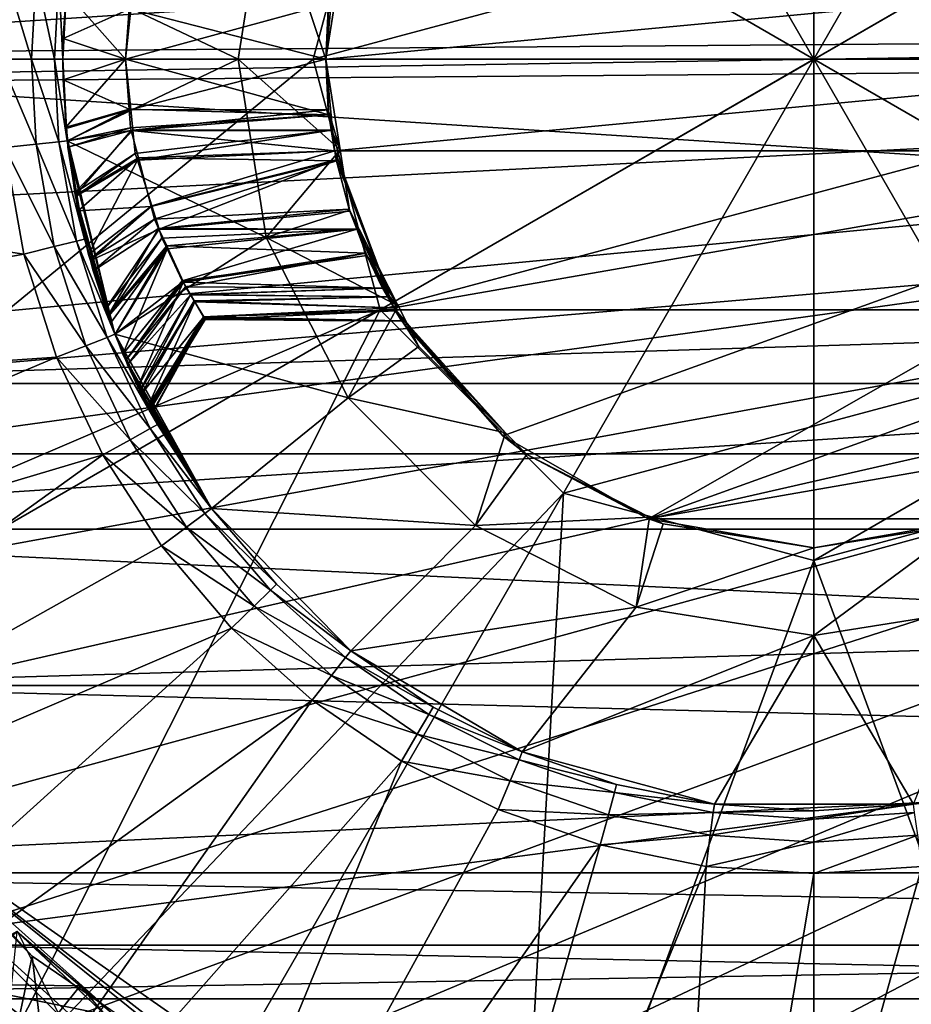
# Model space of a CAD drawing. Extents: x 0 to 200, y 18 to 95.
# Tile 40 of 256: x 38.16 to 45.28, y 39.68 to 47.54. Entities that reach past the tile are written whole.
import ezdxf

# ---------------------------------------------------------------- set-up
doc = ezdxf.new("R2010")
doc.units = 0

msp = doc.modelspace()

# ---------------------------------------------------------------- linework, layer by layer
for points in [[(39.5, 55.887272, 2.686884), (44.499992, 57.227016, 2.686884), (44.499992, 47.227016, 2.686884)], [(44.499992, 57.227016, 2.686884), (49.499989, 55.887272, 2.686884), (44.499992, 47.227016, 2.686884)], [(35.839737, 52.227016, 2.686884), (39.5, 55.887272, 2.686884), (44.499992, 47.227016, 2.686884)], [(49.499989, 55.887272, 2.686884), (53.160252, 52.227016, 2.686884), (44.499992, 47.227016, 2.686884)], [(29.777065, 48.735497), (57.841534, 53.63353), (29.699997, 47.227016)], [(57.841534, 53.63353), (58.344566, 52.458443), (29.699997, 47.227016)], [(58.344566, 52.458443), (58.744335, 51.244335), (29.699997, 47.227016)], [(35.839737, 52.227016, 2.686884), (44.499992, 47.227016, 2.686884), (34.499989, 47.227016, 2.686884)], [(53.160252, 52.227016, 2.686884), (54.499992, 47.227016, 2.686884), (44.499992, 47.227016, 2.686884)], [(34.814583, 51.891266, 49), (41.035889, 49.227016, 49), (33.749996, 47.227016, 49)], [(58.744335, 51.244335), (59.037842, 50.000259), (29.699997, 47.227016)], [(91.499992, 47.227016, 263.5), (33.5, 50.977016, 264.504822), (33.5, 47.227016, 263.5)], [(91.499992, 50.977016, 264.504822), (33.5, 50.977016, 264.504822), (91.499992, 47.227016, 263.5)], [(91.499992, 50.977016, 277.495178), (91.499992, 47.227016, 278.5), (33.5, 47.227016, 278.5)], [(33.5, 50.977016, 277.495178), (91.499992, 50.977016, 277.495178), (33.5, 47.227016, 278.5)], [(66.499992, 47.227016, 285), (66.499992, 50.376331, 284.641174), (29.499992, 47.227016, 285)], [(66.499992, 50.376331, 284.641174), (29.499992, 50.376331, 284.641174), (29.499992, 47.227016, 285)], [(59.037842, 50.000259), (59.222916, 48.735497), (29.699997, 47.227016)], [(118.275154, 47.227016, 282.913177), (34.840733, 49.815205, 282.572418), (34.499989, 47.227016, 282.913177)], [(117.93441, 49.815205, 282.572418), (34.840733, 49.815205, 282.572418), (118.275154, 47.227016, 282.913177)], [(41.035889, 49.227016, 49), (40.5, 47.227016, 49), (33.749996, 47.227016, 49)], [(40.5, 47.227016, 73.681854), (47.964096, 49.227016, 73.681854), (41.035889, 45.227016, 73.681854)], [(41.035889, 49.227016, 49), (41.035889, 49.227016, 73.681854), (40.5, 47.227016, 49)], [(41.035889, 49.227016, 73.681854), (40.5, 47.227016, 73.681854), (40.5, 47.227016, 49)], [(41.035889, 49.227016, 73.681854), (47.964096, 49.227016, 73.681854), (40.5, 47.227016, 73.681854)], [(47.964096, 49.227016, 73.681854), (48.499985, 47.227016, 73.681854), (41.035889, 45.227016, 73.681854)], [(59.222916, 48.735497), (59.298164, 47.459484), (29.699997, 47.227016)], [(40.12513, 48.648495, 14.5), (38.535431, 47.878216, 14.5), (39.89999, 47.227016, 14.5)], [(40.12513, 48.648495, 14.5), (39.89999, 47.227016, 14.5), (40.599987, 47.227016, 13.799999)], [(40.714592, 47.950592, 13.799999), (40.12513, 48.648495, 14.5), (40.599987, 47.227016, 13.799999)], [(48.400002, 47.227016, 1.499999), (48.330917, 47.957802, 1.499999), (40.599987, 47.227016, 1.499999)], [(48.330917, 47.957802, 1.499999), (40.669067, 47.957802, 1.499999), (40.599987, 47.227016, 1.499999)], [(40.669067, 47.957802, 1.499999), (40.620804, 47.629436, 7.938899), (40.599987, 47.227016, 1.499999)], [(40.714592, 47.950592, 13.799999), (40.599987, 47.227016, 13.799999), (40.599987, 47.227016, 12.1)], [(40.625229, 47.669933, 12.052774), (40.714592, 47.950592, 13.799999), (40.599987, 47.227016, 12.1)], [(38.25, 47.227016, 1.566988), (38.038387, 47.93248, 1.499999), (37.999989, 47.227016, 1.499999)], [(38.286911, 47.90535, 1.566988), (38.038387, 47.93248, 1.499999), (38.25, 47.227016, 1.566988)], [(38.432999, 47.227016, 1.75), (38.286911, 47.90535, 1.566988), (38.25, 47.227016, 1.566988)], [(38.468838, 47.885487, 1.75), (38.286911, 47.90535, 1.566988), (38.432999, 47.227016, 1.75)], [(38.499996, 47.227016, 2), (38.468838, 47.885487, 1.75), (38.432999, 47.227016, 1.75)], [(38.535431, 47.878216, 2), (38.468838, 47.885487, 1.75), (38.499996, 47.227016, 2)], [(38.499996, 47.227016, 7.399999), (38.535431, 47.878216, 2), (38.499996, 47.227016, 2)], [(38.524464, 47.768322, 7.447481), (38.535431, 47.878216, 2), (38.499996, 47.227016, 7.399999)], [(38.535431, 47.878216, 14.5), (38.502262, 47.392155, 12.595657), (38.499996, 47.227016, 14.5)], [(39.89999, 47.227016, 14.5), (38.535431, 47.878216, 14.5), (38.499996, 47.227016, 14.5)], [(38.535431, 47.878216, 14.5), (38.529514, 47.76804, 12.542173), (38.502262, 47.392155, 12.595657)], [(38.999989, 47.227016, 7.9), (38.524464, 47.768322, 7.447481), (38.499996, 47.227016, 7.399999)], [(38.529514, 47.76804, 12.542173), (39.030598, 47.626385, 12.047), (38.502262, 47.392155, 12.595657)], [(39.042294, 47.627739, 7.9742), (38.524464, 47.768322, 7.447481), (38.999989, 47.227016, 7.9)], [(40.625229, 47.669933, 12.052774), (40.599987, 47.227016, 12.1), (38.999989, 47.227016, 12.1)], [(39.030598, 47.626385, 12.047), (40.625229, 47.669933, 12.052774), (38.999989, 47.227016, 12.1)], [(38.502262, 47.392155, 12.595657), (39.030598, 47.626385, 12.047), (38.999989, 47.227016, 12.1)], [(40.599987, 47.227016, 7.9), (39.042294, 47.627739, 7.9742), (38.999989, 47.227016, 7.9)], [(40.620804, 47.629436, 7.938899), (39.042294, 47.627739, 7.9742), (40.599987, 47.227016, 7.9)], [(40.620804, 47.629436, 7.938899), (40.599987, 47.227016, 7.9), (40.599987, 47.227016, 1.499999)], [(29.699997, 47.227016), (59.298164, 47.459484), (29.701815, 46.994545)], [(59.298164, 47.459484), (59.299992, 47.227016), (29.701815, 46.994545)], [(38.499996, 47.227016, 12.600001), (38.502262, 47.392155, 12.595657), (38.999989, 47.227016, 12.1)], [(38.499996, 47.227016, 14.5), (38.502262, 47.392155, 12.595657), (38.499996, 47.227016, 12.600001)], [(66.499992, 44.077702, 284.641174), (66.499992, 47.227016, 285), (29.499992, 44.077702, 284.641174)], [(66.499992, 47.227016, 285), (29.499992, 47.227016, 285), (29.499992, 44.077702, 284.641174)], [(29.701815, 46.994545), (59.299992, 47.227016), (29.777065, 45.718533)], [(29.777065, 45.718533), (59.299992, 47.227016), (29.962137, 44.453773)], [(29.962137, 44.453773), (59.299992, 47.227016), (30.255661, 43.209698)], [(30.255661, 43.209698), (59.299992, 47.227016), (30.655428, 41.995586)], [(30.655428, 41.995586), (59.299992, 47.227016), (31.158463, 40.820503)], [(31.158463, 40.820503), (59.299992, 47.227016), (31.761005, 39.693203)], [(31.761005, 39.693203), (59.299992, 47.227016), (32.458588, 38.622101)], [(32.458588, 38.622101), (59.299992, 47.227016), (33.245979, 37.615185)], [(33.245979, 37.615185), (59.299992, 47.227016), (34.117325, 36.679966)], [(91.499992, 43.477016, 264.504822), (33.5, 47.227016, 263.5), (33.5, 43.477016, 264.504822)], [(91.499992, 47.227016, 263.5), (33.5, 47.227016, 263.5), (91.499992, 43.477016, 264.504822)], [(91.499992, 47.227016, 278.5), (91.499992, 43.477016, 277.495178), (33.5, 43.477016, 277.495178)], [(33.5, 47.227016, 278.5), (91.499992, 47.227016, 278.5), (33.5, 43.477016, 277.495178)], [(33.749996, 47.227016, 49), (40.5, 47.227016, 49), (34.814583, 42.562767, 49)], [(34.117325, 36.679966), (59.299992, 47.227016), (35.066113, 35.823421)], [(34.499989, 47.227016, 2.686884), (44.499992, 47.227016, 2.686884), (35.839737, 42.227016, 2.686884)], [(118.275154, 47.227016, 282.913177), (34.499989, 47.227016, 282.913177), (34.840733, 44.638824, 282.572418)], [(40.5, 47.227016, 49), (41.035889, 45.227016, 49), (34.814583, 42.562767, 49)], [(117.93441, 44.638824, 282.572418), (118.275154, 47.227016, 282.913177), (34.840733, 44.638824, 282.572418)], [(35.066113, 35.823421), (59.299992, 47.227016), (36.085278, 35.051937)], [(35.839737, 42.227016, 2.686884), (44.499992, 47.227016, 2.686884), (39.5, 38.566761, 2.686884)], [(36.085278, 35.051937), (59.299992, 47.227016), (37.167206, 34.371269)], [(37.167206, 34.371269), (59.299992, 47.227016), (38.303822, 33.786495)], [(38.286911, 46.548683, 1.566988), (37.999989, 47.227016, 1.499999), (38.038387, 46.521549, 1.499999)], [(38.25, 47.227016, 1.566988), (37.999989, 47.227016, 1.499999), (38.286911, 46.548683, 1.566988)], [(38.468838, 46.568546, 1.75), (38.25, 47.227016, 1.566988), (38.286911, 46.548683, 1.566988)], [(38.432999, 47.227016, 1.75), (38.25, 47.227016, 1.566988), (38.468838, 46.568546, 1.75)], [(38.303822, 33.786495), (59.299992, 47.227016), (39.486675, 33.301979)], [(38.535431, 46.575817, 2), (38.432999, 47.227016, 1.75), (38.468838, 46.568546, 1.75)], [(38.499996, 47.227016, 2), (38.432999, 47.227016, 1.75), (38.535431, 46.575817, 2)], [(38.502262, 47.061966, 7.404335), (38.499996, 47.227016, 2), (38.535431, 46.575817, 2)], [(38.499996, 47.227016, 14.5), (38.499996, 47.227016, 12.600001), (38.535431, 46.575817, 14.5)], [(38.499996, 47.227016, 12.600001), (38.524464, 46.685703, 12.552522), (38.535431, 46.575817, 14.5)], [(39.89999, 47.227016, 14.5), (38.499996, 47.227016, 14.5), (38.535431, 46.575817, 14.5)], [(38.499996, 47.227016, 12.600001), (38.999989, 47.227016, 12.1), (38.524464, 46.685703, 12.552522)], [(38.499996, 47.227016, 7.399999), (38.499996, 47.227016, 2), (38.502262, 47.061966, 7.404335)], [(38.999989, 47.227016, 7.9), (38.499996, 47.227016, 7.399999), (38.502262, 47.061966, 7.404335)], [(38.999989, 47.227016, 7.9), (38.502262, 47.061966, 7.404335), (39.030613, 46.827553, 7.953018)], [(38.999989, 47.227016, 12.1), (39.042294, 46.826275, 12.025796), (38.524464, 46.685703, 12.552522)], [(39.89999, 47.227016, 14.5), (38.535431, 46.575817, 14.5), (40.12513, 45.805538, 14.5)], [(40.599987, 47.227016, 7.9), (38.999989, 47.227016, 7.9), (40.625229, 46.784096, 7.947225)], [(38.999989, 47.227016, 7.9), (39.030613, 46.827553, 7.953018), (40.625229, 46.784096, 7.947225)], [(38.999989, 47.227016, 12.1), (40.599987, 47.227016, 12.1), (39.042294, 46.826275, 12.025796)], [(39.042294, 46.826275, 12.025796), (40.599987, 47.227016, 12.1), (40.620804, 46.824677, 12.061123)], [(59.299992, 47.227016), (59.222916, 45.718533), (39.486675, 33.301979)], [(39.5, 38.566761, 2.686884), (44.499992, 47.227016, 2.686884), (44.499992, 37.227016, 2.686884)], [(40.714592, 46.503437, 13.799999), (39.89999, 47.227016, 14.5), (40.12513, 45.805538, 14.5)], [(40.599987, 47.227016, 13.799999), (39.89999, 47.227016, 14.5), (40.714592, 46.503437, 13.799999)], [(40.5, 47.227016, 49), (40.5, 47.227016, 73.681854), (41.035889, 45.227016, 49)], [(40.5, 47.227016, 73.681854), (41.035889, 45.227016, 73.681854), (41.035889, 45.227016, 49)], [(48.400002, 47.227016, 1.499999), (40.599987, 47.227016, 1.499999), (40.669067, 46.496227, 1.499999)], [(40.599987, 47.227016, 1.499999), (40.599987, 47.227016, 7.9), (40.669067, 46.496227, 1.499999)], [(40.599987, 47.227016, 7.9), (40.625229, 46.784096, 7.947225), (40.669067, 46.496227, 1.499999)], [(40.620804, 46.824677, 12.061123), (40.599987, 47.227016, 13.799999), (40.714592, 46.503437, 13.799999)], [(40.599987, 47.227016, 12.1), (40.599987, 47.227016, 13.799999), (40.620804, 46.824677, 12.061123)], [(48.330917, 46.496227, 1.499999), (48.400002, 47.227016, 1.499999), (40.669067, 46.496227, 1.499999)], [(48.499985, 47.227016, 73.681854), (47.964096, 45.227016, 73.681854), (41.035889, 45.227016, 73.681854)], [(44.499992, 47.227016, 2.686884), (49.499989, 38.566761, 2.686884), (44.499992, 37.227016, 2.686884)], [(44.499992, 47.227016, 2.686884), (53.160252, 42.227016, 2.686884), (49.499989, 38.566761, 2.686884)], [(44.499992, 47.227016, 2.686884), (54.499992, 47.227016, 2.686884), (53.160252, 42.227016, 2.686884)], [(38.529514, 46.685863, 7.457841), (38.502262, 47.061966, 7.404335), (38.535431, 46.575817, 2)], [(39.030613, 46.827553, 7.953018), (38.502262, 47.061966, 7.404335), (38.529514, 46.685863, 7.457841)], [(38.188873, 45.671463, 1.499999), (30.304358, 46.874863, 1.499999), (30.602217, 44.312958, 1.499999)], [(38.038387, 46.521549, 1.499999), (30.304358, 46.874863, 1.499999), (38.188873, 45.671463, 1.499999)], [(38.524464, 46.685703, 12.552522), (39.042294, 46.826275, 12.025796), (38.52594, 46.674812, 12.549545)], [(38.52594, 46.674812, 12.549545), (39.042294, 46.826275, 12.025796), (38.539261, 46.576332, 12.522668)], [(39.030613, 46.827553, 7.953018), (38.529514, 46.685863, 7.457841), (38.537487, 46.575966, 7.47348)], [(39.041893, 46.680431, 7.972546), (39.030613, 46.827553, 7.953018), (38.537487, 46.575966, 7.47348)], [(39.042294, 46.826275, 12.025796), (39.059654, 46.661777, 11.995335), (38.539261, 46.576332, 12.522668)], [(40.625229, 46.784096, 7.947225), (39.030613, 46.827553, 7.953018), (39.041893, 46.680431, 7.972546)], [(40.625229, 46.784096, 7.947225), (39.041893, 46.680431, 7.972546), (39.047466, 46.659016, 7.983111)], [(39.042294, 46.826275, 12.025796), (40.620804, 46.824677, 12.061123), (39.059654, 46.661777, 11.995335)], [(40.645554, 46.659317, 7.9864), (40.625229, 46.784096, 7.947225), (39.047466, 46.659016, 7.983111)], [(39.059654, 46.661777, 11.995335), (40.620804, 46.824677, 12.061123), (40.646614, 46.659866, 12.011479)], [(40.646614, 46.659866, 12.011479), (40.620804, 46.824677, 12.061123), (40.714592, 46.503437, 13.799999)], [(40.625229, 46.784096, 7.947225), (40.645554, 46.659317, 7.9864), (40.669067, 46.496227, 1.499999)], [(38.524464, 46.685703, 12.552522), (38.52594, 46.674812, 12.549545), (38.535431, 46.575817, 14.5)], [(38.52594, 46.674812, 12.549545), (38.539261, 46.576332, 12.522668), (38.535431, 46.575817, 14.5)], [(38.537487, 46.575966, 7.47348), (38.529514, 46.685863, 7.457841), (38.535431, 46.575817, 2)], [(39.041893, 46.680431, 7.972546), (38.537487, 46.575966, 7.47348), (38.541138, 46.525501, 7.480659)], [(38.539261, 46.576332, 12.522668), (39.059654, 46.661777, 11.995335), (38.595497, 46.16074, 12.409236)], [(39.047466, 46.659016, 7.983111), (39.041893, 46.680431, 7.972546), (38.541138, 46.525501, 7.480659)], [(39.047466, 46.659016, 7.983111), (38.541138, 46.525501, 7.480659), (38.602875, 46.143162, 7.606741)], [(39.059654, 46.661777, 11.995335), (39.079323, 46.47546, 11.960835), (38.595497, 46.16074, 12.409236)], [(39.104359, 46.44062, 8.090854), (39.047466, 46.659016, 7.983111), (38.602875, 46.143162, 7.606741)], [(40.645554, 46.659317, 7.9864), (39.047466, 46.659016, 7.983111), (40.672035, 46.496712, 8.037456)], [(40.672035, 46.496712, 8.037456), (39.047466, 46.659016, 7.983111), (39.104359, 46.44062, 8.090854)], [(39.059654, 46.661777, 11.995335), (40.646614, 46.659866, 12.011479), (39.079323, 46.47546, 11.960835)], [(39.079323, 46.47546, 11.960835), (40.646614, 46.659866, 12.011479), (39.096325, 46.421349, 11.927157)], [(40.646614, 46.659866, 12.011479), (40.672169, 46.496716, 11.962339), (39.096325, 46.421349, 11.927157)], [(40.645554, 46.659317, 7.9864), (40.672035, 46.496712, 8.037456), (40.669067, 46.496227, 1.499999)], [(40.646614, 46.659866, 12.011479), (40.714592, 46.503437, 13.799999), (40.672169, 46.496716, 11.962339)], [(38.286911, 46.548683, 1.566988), (38.038387, 46.521549, 1.499999), (38.431614, 45.731293, 1.566988)], [(38.468838, 46.568546, 1.75), (38.286911, 46.548683, 1.566988), (38.609295, 45.775089, 1.75)], [(38.609295, 45.775089, 1.75), (38.286911, 46.548683, 1.566988), (38.431614, 45.731293, 1.566988)], [(38.535431, 46.575817, 2), (38.468838, 46.568546, 1.75), (38.674339, 45.791122, 2)], [(38.674339, 45.791122, 2), (38.468838, 46.568546, 1.75), (38.609295, 45.775089, 1.75)], [(38.535431, 46.575817, 14.5), (38.539261, 46.576332, 12.522668), (38.916008, 45.031757, 14.5)], [(38.537487, 46.575966, 7.47348), (38.535431, 46.575817, 2), (38.674339, 45.791122, 2)], [(40.12513, 45.805538, 14.5), (38.535431, 46.575817, 14.5), (38.916008, 45.031757, 14.5)], [(38.541138, 46.525501, 7.480659), (38.537487, 46.575966, 7.47348), (38.674339, 45.791122, 2)], [(38.539261, 46.576332, 12.522668), (38.595497, 46.16074, 12.409236), (38.916008, 45.031757, 14.5)], [(38.431614, 45.731293, 1.566988), (38.038387, 46.521549, 1.499999), (38.188873, 45.671463, 1.499999)], [(38.602875, 46.143162, 7.606741), (38.541138, 46.525501, 7.480659), (38.916008, 45.031757, 2)], [(38.541138, 46.525501, 7.480659), (38.674339, 45.791122, 2), (38.916008, 45.031757, 2)], [(38.595497, 46.16074, 12.409236), (39.079323, 46.47546, 11.960835), (38.602173, 46.130989, 12.394924)], [(39.079323, 46.47546, 11.960835), (39.096325, 46.421349, 11.927157), (38.602173, 46.130989, 12.394924)], [(39.096325, 46.421349, 11.927157), (40.672169, 46.496716, 11.962339), (39.210945, 46.056587, 11.700131)], [(40.672035, 46.496712, 8.037456), (39.104359, 46.44062, 8.090854), (40.684982, 46.417252, 8.062404)], [(40.672169, 46.496716, 11.962339), (40.683521, 46.424213, 11.940498), (39.210945, 46.056587, 11.700131)], [(40.790871, 46.021851, 13.799999), (40.714592, 46.503437, 13.799999), (40.12513, 45.805538, 14.5)], [(40.669067, 46.496227, 1.499999), (40.672035, 46.496712, 8.037456), (41.143105, 45.241753, 1.499999)], [(48.330917, 46.496227, 1.499999), (40.669067, 46.496227, 1.499999), (41.143105, 45.241753, 1.499999)], [(40.672035, 46.496712, 8.037456), (40.684982, 46.417252, 8.062404), (41.143105, 45.241753, 1.499999)], [(40.672169, 46.496716, 11.962339), (40.714592, 46.503437, 13.799999), (40.683521, 46.424213, 11.940498)], [(40.683521, 46.424213, 11.940498), (40.714592, 46.503437, 13.799999), (40.790871, 46.021851, 13.799999)], [(48.330917, 46.496227, 1.499999), (41.143105, 45.241753, 1.499999), (42.014046, 44.222015, 1.499999)], [(48.330917, 46.496227, 1.499999), (42.014046, 44.222015, 1.499999), (43.178917, 43.557579, 1.499999)], [(47.856884, 45.241753, 1.499999), (48.330917, 46.496227, 1.499999), (43.178917, 43.557579, 1.499999)], [(38.602173, 46.130989, 12.394924), (39.096325, 46.421349, 11.927157), (38.705914, 45.668579, 12.172427)], [(39.104359, 46.44062, 8.090854), (38.602875, 46.143162, 7.606741), (38.623138, 46.017658, 7.648129)], [(39.2057, 46.051525, 8.282806), (39.104359, 46.44062, 8.090854), (38.623138, 46.017658, 7.648129)], [(39.096325, 46.421349, 11.927157), (39.210945, 46.056587, 11.700131), (38.705914, 45.668579, 12.172427)], [(40.684982, 46.417252, 8.062404), (39.104359, 46.44062, 8.090854), (39.2057, 46.051525, 8.282806)], [(40.684982, 46.417252, 8.062404), (39.2057, 46.051525, 8.282806), (39.232121, 45.950096, 8.332841)], [(39.210945, 46.056587, 11.700131), (40.683521, 46.424213, 11.940498), (39.269314, 45.870865, 11.584539)], [(40.788399, 46.029488, 8.274186), (40.684982, 46.417252, 8.062404), (39.232121, 45.950096, 8.332841)], [(40.683521, 46.424213, 11.940498), (40.793686, 46.013203, 11.71431), (39.269314, 45.870865, 11.584539)], [(40.683521, 46.424213, 11.940498), (40.790871, 46.021851, 13.799999), (40.793686, 46.013203, 11.71431)], [(40.684982, 46.417252, 8.062404), (40.788399, 46.029488, 8.274186), (41.143105, 45.241753, 1.499999)], [(38.595497, 46.16074, 12.409236), (38.602173, 46.130989, 12.394924), (38.916008, 45.031757, 14.5)], [(38.623138, 46.017658, 7.648129), (38.602875, 46.143162, 7.606741), (38.916008, 45.031757, 2)], [(38.602173, 46.130989, 12.394924), (38.705914, 45.668579, 12.172427), (38.916008, 45.031757, 14.5)], [(39.2057, 46.051525, 8.282806), (38.623138, 46.017658, 7.648129), (38.719593, 45.630474, 7.860508)], [(38.719593, 45.630474, 7.860508), (38.623138, 46.017658, 7.648129), (38.916008, 45.031757, 2)], [(38.705914, 45.668579, 12.172427), (39.210945, 46.056587, 11.700131), (38.720711, 45.620922, 12.137007)], [(39.232121, 45.950096, 8.332841), (39.2057, 46.051525, 8.282806), (38.719593, 45.630474, 7.860508)], [(39.210945, 46.056587, 11.700131), (39.269314, 45.870865, 11.584539), (38.720711, 45.620922, 12.137007)], [(40.788399, 46.029488, 8.274186), (39.232121, 45.950096, 8.332841), (39.265709, 45.877193, 8.415636)], [(40.788399, 46.029488, 8.274186), (39.265709, 45.877193, 8.415636), (40.847973, 45.871338, 8.4126)], [(40.793686, 46.013203, 11.71431), (40.847855, 45.871391, 11.587561), (39.269314, 45.870865, 11.584539)], [(40.790871, 46.021851, 13.799999), (40.12513, 45.805538, 14.5), (41.179031, 45.260059, 13.799999)], [(40.788399, 46.029488, 8.274186), (40.847973, 45.871338, 8.4126), (41.143105, 45.241753, 1.499999)], [(40.793686, 46.013203, 11.71431), (40.790871, 46.021851, 13.799999), (41.179031, 45.260059, 13.799999)], [(40.847855, 45.871391, 11.587561), (40.793686, 46.013203, 11.71431), (41.179031, 45.260059, 13.799999)], [(39.232121, 45.950096, 8.332841), (38.719593, 45.630474, 7.860508), (38.742645, 45.537922, 7.911276)], [(39.265709, 45.877193, 8.415636), (39.232121, 45.950096, 8.332841), (38.742645, 45.537922, 7.911276)], [(38.720711, 45.620922, 12.137007), (39.269314, 45.870865, 11.584539), (38.84156, 45.231472, 11.847537)], [(39.265709, 45.877193, 8.415636), (38.742645, 45.537922, 7.911276), (38.861767, 45.181046, 8.208693)], [(39.269314, 45.870865, 11.584539), (39.291649, 45.799759, 11.540282), (38.84156, 45.231472, 11.847537)], [(39.330139, 45.737335, 8.574471), (39.265709, 45.877193, 8.415636), (38.861767, 45.181046, 8.208693)], [(40.847973, 45.871338, 8.4126), (39.265709, 45.877193, 8.415636), (39.330139, 45.737335, 8.574471)], [(39.269314, 45.870865, 11.584539), (40.847855, 45.871391, 11.587561), (39.291649, 45.799759, 11.540282)], [(39.291649, 45.799759, 11.540282), (40.847855, 45.871391, 11.587561), (39.332943, 45.713306, 11.436887)], [(40.847973, 45.871338, 8.4126), (39.330139, 45.737335, 8.574471), (40.920658, 45.678352, 8.581497)], [(39.332943, 45.713306, 11.436887), (40.847855, 45.871391, 11.587561), (39.454891, 45.457977, 11.131506)], [(40.847855, 45.871391, 11.587561), (40.928154, 45.661133, 11.399631), (39.454891, 45.457977, 11.131506)], [(40.928154, 45.661133, 11.399631), (40.847855, 45.871391, 11.587561), (41.179031, 45.260059, 13.799999)], [(40.847973, 45.871338, 8.4126), (40.920658, 45.678352, 8.581497), (41.143105, 45.241753, 1.499999)], [(38.609295, 45.775089, 1.75), (38.431614, 45.731293, 1.566988), (38.853676, 45.007248, 1.75)], [(38.674339, 45.791122, 2), (38.609295, 45.775089, 1.75), (38.916008, 45.031757, 2)], [(38.916008, 45.031757, 2), (38.609295, 45.775089, 1.75), (38.853676, 45.007248, 1.75)], [(38.84156, 45.231472, 11.847537), (39.291649, 45.799759, 11.540282), (38.863689, 45.174625, 11.784579)], [(39.291649, 45.799759, 11.540282), (39.332943, 45.713306, 11.436887), (38.863689, 45.174625, 11.784579)], [(40.12513, 45.805538, 14.5), (38.916008, 45.031757, 14.5), (40.778519, 44.523205, 14.5)], [(41.179031, 45.260059, 13.799999), (40.12513, 45.805538, 14.5), (40.778519, 44.523205, 14.5)], [(38.450687, 44.84882, 1.499999), (38.188873, 45.671463, 1.499999), (30.602217, 44.312958, 1.499999)], [(38.431614, 45.731293, 1.566988), (38.188873, 45.671463, 1.499999), (38.683353, 44.940289, 1.566988)], [(38.683353, 44.940289, 1.566988), (38.188873, 45.671463, 1.499999), (38.450687, 44.84882, 1.499999)], [(38.853676, 45.007248, 1.75), (38.431614, 45.731293, 1.566988), (38.683353, 44.940289, 1.566988)], [(38.705914, 45.668579, 12.172427), (38.720711, 45.620922, 12.137007), (38.916008, 45.031757, 14.5)], [(39.330139, 45.737335, 8.574471), (38.861767, 45.181046, 8.208693), (38.882343, 45.119423, 8.260053)], [(38.863689, 45.174625, 11.784579), (39.332943, 45.713306, 11.436887), (38.918839, 45.032856, 11.62757)], [(39.330139, 45.737335, 8.574471), (38.882343, 45.119423, 8.260053), (38.917931, 45.032536, 8.368328)], [(39.460556, 45.454273, 8.89593), (39.330139, 45.737335, 8.574471), (38.917931, 45.032536, 8.368328)], [(38.918839, 45.032856, 11.62757), (39.332943, 45.713306, 11.436887), (38.980721, 44.873783, 11.451389)], [(39.332943, 45.713306, 11.436887), (39.454891, 45.457977, 11.131506), (38.980721, 44.873783, 11.451389)], [(40.920658, 45.678352, 8.581497), (39.330139, 45.737335, 8.574471), (39.460556, 45.454273, 8.89593)], [(40.920658, 45.678352, 8.581497), (39.460556, 45.454273, 8.89593), (39.480148, 45.411747, 8.944221)], [(40.920658, 45.678352, 8.581497), (39.480148, 45.411747, 8.944221), (41.054516, 45.399796, 8.963652)], [(59.222916, 45.718533), (59.037842, 44.453773), (39.486675, 33.301979)], [(40.920658, 45.678352, 8.581497), (41.054516, 45.399796, 8.963652), (41.143105, 45.241753, 1.499999)], [(38.742645, 45.537922, 7.911276), (38.719593, 45.630474, 7.860508), (38.916008, 45.031757, 2)], [(38.720711, 45.620922, 12.137007), (38.84156, 45.231472, 11.847537), (38.916008, 45.031757, 14.5)], [(39.454891, 45.457977, 11.131506), (40.928154, 45.661133, 11.399631), (39.461731, 45.4464, 11.10322)], [(39.461731, 45.4464, 11.10322), (40.928154, 45.661133, 11.399631), (41.053982, 45.400833, 11.038035)], [(41.053982, 45.400833, 11.038035), (40.928154, 45.661133, 11.399631), (41.179031, 45.260059, 13.799999)], [(38.861767, 45.181046, 8.208693), (38.742645, 45.537922, 7.911276), (38.916008, 45.031757, 2)], [(39.460556, 45.454273, 8.89593), (38.917931, 45.032536, 8.368328), (39.00288, 44.825191, 8.626719)], [(38.980721, 44.873783, 11.451389), (39.454891, 45.457977, 11.131506), (39.004059, 44.822487, 11.364363)], [(39.480148, 45.411747, 8.944221), (39.460556, 45.454273, 8.89593), (39.00288, 44.825191, 8.626719)], [(39.454891, 45.457977, 11.131506), (39.461731, 45.4464, 11.10322), (39.004059, 44.822487, 11.364363)], [(39.004059, 44.822487, 11.364363), (39.461731, 45.4464, 11.10322), (39.099545, 44.612606, 11.008278)], [(39.461731, 45.4464, 11.10322), (39.518864, 45.349712, 10.866996), (39.099545, 44.612606, 11.008278)], [(39.461731, 45.4464, 11.10322), (41.053982, 45.400833, 11.038035), (39.518864, 45.349712, 10.866996)], [(39.480148, 45.411747, 8.944221), (39.00288, 44.825191, 8.626719), (39.018288, 44.787571, 8.673601)], [(39.519592, 45.346405, 9.130142), (39.480148, 45.411747, 8.944221), (39.018288, 44.787571, 8.673601)], [(41.054516, 45.399796, 8.963652), (39.480148, 45.411747, 8.944221), (39.519592, 45.346405, 9.130142)], [(39.518864, 45.349712, 10.866996), (41.053982, 45.400833, 11.038035), (41.094063, 45.32962, 10.87502)], [(41.054516, 45.399796, 8.963652), (39.519592, 45.346405, 9.130142), (41.093647, 45.330555, 9.125296)], [(41.094063, 45.32962, 10.87502), (41.053982, 45.400833, 11.038035), (41.179031, 45.260059, 13.799999)], [(41.054516, 45.399796, 8.963652), (41.093647, 45.330555, 9.125296), (41.143105, 45.241753, 1.499999)], [(39.519592, 45.346405, 9.130142), (39.018288, 44.787571, 8.673601), (39.116142, 44.579727, 9.079121)], [(39.099545, 44.612606, 11.008278), (39.518864, 45.349712, 10.866996), (39.116131, 44.579605, 10.912076)], [(39.518864, 45.349712, 10.866996), (39.553524, 45.291027, 10.723632), (39.116131, 44.579605, 10.912076)], [(39.116131, 44.579605, 10.912076), (39.553524, 45.291027, 10.723632), (39.17989, 44.45277, 10.542311)], [(39.549171, 45.297398, 9.269569), (39.519592, 45.346405, 9.130142), (39.116142, 44.579727, 9.079121)], [(39.549171, 45.297398, 9.269569), (39.116142, 44.579727, 9.079121), (39.127453, 44.555706, 9.125993)], [(39.625824, 45.170422, 9.630829), (39.549171, 45.297398, 9.269569), (39.127453, 44.555706, 9.125993)], [(39.553524, 45.291027, 10.723632), (39.623768, 45.172138, 10.433167), (39.17989, 44.45277, 10.542311)], [(39.518864, 45.349712, 10.866996), (41.094063, 45.32962, 10.87502), (39.553524, 45.291027, 10.723632)], [(41.093647, 45.330555, 9.125296), (39.519592, 45.346405, 9.130142), (39.549171, 45.297398, 9.269569)], [(41.093647, 45.330555, 9.125296), (39.549171, 45.297398, 9.269569), (41.143642, 45.242062, 9.331889)], [(41.143642, 45.242062, 9.331889), (39.549171, 45.297398, 9.269569), (39.625824, 45.170422, 9.630829)], [(39.553524, 45.291027, 10.723632), (41.094063, 45.32962, 10.87502), (41.143433, 45.241947, 10.674328)], [(39.553524, 45.291027, 10.723632), (41.143433, 45.241947, 10.674328), (39.623768, 45.172138, 10.433167)], [(41.093647, 45.330555, 9.125296), (41.143642, 45.242062, 9.331889), (41.143105, 45.241753, 1.499999)], [(41.094063, 45.32962, 10.87502), (41.179031, 45.260059, 13.799999), (41.143433, 45.241947, 10.674328)], [(34.814583, 42.562767, 49), (41.035889, 45.227016, 49), (37.797482, 38.822327, 49)], [(41.035889, 45.227016, 49), (42.499989, 43.762913, 49), (37.797482, 38.822327, 49)], [(38.84156, 45.231472, 11.847537), (38.863689, 45.174625, 11.784579), (38.916008, 45.031757, 14.5)], [(41.143433, 45.241947, 10.674328), (41.151642, 45.227367, 10.640953), (39.623768, 45.172138, 10.433167)], [(39.623768, 45.172138, 10.433167), (41.151642, 45.227367, 10.640953), (39.625034, 45.170189, 10.366704)], [(39.625034, 45.170189, 10.366704), (41.151642, 45.227367, 10.640953), (41.206047, 45.138969, 10.224014)], [(41.156666, 45.218983, 9.385757), (41.143642, 45.242062, 9.331889), (39.625824, 45.170422, 9.630829)], [(41.156666, 45.218983, 9.385757), (39.625824, 45.170422, 9.630829), (39.637981, 45.150284, 9.688131)], [(41.156666, 45.218983, 9.385757), (39.637981, 45.150284, 9.688131), (41.207729, 45.136326, 9.80125)], [(41.344822, 44.934654, 13.799999), (41.179031, 45.260059, 13.799999), (40.778519, 44.523205, 14.5)], [(41.035889, 45.227016, 49), (41.035889, 45.227016, 73.681854), (42.499989, 43.762913, 49)], [(41.035889, 45.227016, 73.681854), (42.499989, 43.762913, 73.681854), (42.499989, 43.762913, 49)], [(41.035889, 45.227016, 73.681854), (47.964096, 45.227016, 73.681854), (42.499989, 43.762913, 73.681854)], [(41.143105, 45.241753, 1.499999), (41.143642, 45.242062, 9.331889), (42.014046, 44.222015, 1.499999)], [(41.143433, 45.241947, 10.674328), (41.179031, 45.260059, 13.799999), (41.151642, 45.227367, 10.640953)], [(41.143642, 45.242062, 9.331889), (41.156666, 45.218983, 9.385757), (42.014046, 44.222015, 1.499999)], [(41.151642, 45.227367, 10.640953), (41.179031, 45.260059, 13.799999), (41.344822, 44.934654, 13.799999)], [(41.206047, 45.138969, 10.224014), (41.151642, 45.227367, 10.640953), (42.035759, 44.243729, 13.799999)], [(41.151642, 45.227367, 10.640953), (41.344822, 44.934654, 13.799999), (42.035759, 44.243729, 13.799999)], [(41.156666, 45.218983, 9.385757), (41.207729, 45.136326, 9.80125), (42.014046, 44.222015, 1.499999)], [(42.499989, 43.762913, 73.681854), (47.964096, 45.227016, 73.681854), (44.499992, 43.227016, 73.681854)], [(46.985954, 44.222015, 1.499999), (47.856884, 45.241753, 1.499999), (43.178917, 43.557579, 1.499999)], [(47.964096, 45.227016, 73.681854), (46.499996, 43.762913, 73.681854), (44.499992, 43.227016, 73.681854)], [(38.882343, 45.119423, 8.260053), (38.861767, 45.181046, 8.208693), (38.916008, 45.031757, 2)], [(38.863689, 45.174625, 11.784579), (38.918839, 45.032856, 11.62757), (38.916008, 45.031757, 14.5)], [(38.917931, 45.032536, 8.368328), (38.882343, 45.119423, 8.260053), (38.916008, 45.031757, 2)], [(39.625824, 45.170422, 9.630829), (39.127453, 44.555706, 9.125993), (39.186554, 44.440422, 9.538754)], [(39.17989, 44.45277, 10.542311), (39.623768, 45.172138, 10.433167), (39.185955, 44.441288, 10.453429)], [(39.623768, 45.172138, 10.433167), (39.625034, 45.170189, 10.366704), (39.185955, 44.441288, 10.453429)], [(39.185955, 44.441288, 10.453429), (39.625034, 45.170189, 10.366704), (39.212227, 44.391602, 10.068819)], [(39.637981, 45.150284, 9.688131), (39.625824, 45.170422, 9.630829), (39.186554, 44.440422, 9.538754)], [(39.637981, 45.150284, 9.688131), (39.186554, 44.440422, 9.538754), (39.194286, 44.425316, 9.592842)], [(39.632126, 45.159294, 9.995345), (39.194286, 44.425316, 9.592842), (39.209499, 44.396725, 9.996467)], [(39.632126, 45.159294, 9.995345), (39.637981, 45.150284, 9.688131), (39.194286, 44.425316, 9.592842)], [(39.632053, 45.159405, 9.999056), (39.209499, 44.396725, 9.996467), (39.212227, 44.391602, 10.068819)], [(39.632053, 45.159405, 9.999056), (39.632126, 45.159294, 9.995345), (39.209499, 44.396725, 9.996467)], [(39.625034, 45.170189, 10.366704), (39.632053, 45.159405, 9.999056), (39.212227, 44.391602, 10.068819)], [(39.632053, 45.159405, 9.999056), (39.625034, 45.170189, 10.366704), (41.206047, 45.138969, 10.224014)], [(39.632126, 45.159294, 9.995345), (39.632053, 45.159405, 9.999056), (41.20694, 45.137566, 9.999934)], [(39.632053, 45.159405, 9.999056), (41.206047, 45.138969, 10.224014), (41.20694, 45.137566, 9.999934)], [(39.637981, 45.150284, 9.688131), (39.632126, 45.159294, 9.995345), (41.207729, 45.136326, 9.80125)], [(39.632126, 45.159294, 9.995345), (41.20694, 45.137566, 9.999934), (41.207729, 45.136326, 9.80125)], [(41.20694, 45.137566, 9.999934), (41.206047, 45.138969, 10.224014), (42.035759, 44.243729, 13.799999)], [(41.207729, 45.136326, 9.80125), (41.20694, 45.137566, 9.999934), (42.035759, 44.243729, 13.799999)], [(41.207729, 45.136326, 9.80125), (42.035759, 44.243729, 13.799999), (42.014046, 44.222015, 1.499999)], [(38.853676, 45.007248, 1.75), (38.683353, 44.940289, 1.566988), (39.197639, 44.278561, 1.75)], [(38.916008, 45.031757, 2), (38.853676, 45.007248, 1.75), (39.256184, 44.311115, 2)], [(39.256184, 44.311115, 2), (38.853676, 45.007248, 1.75), (39.197639, 44.278561, 1.75)], [(38.916008, 45.031757, 14.5), (38.918839, 45.032856, 11.62757), (39.688854, 43.641911, 14.5)], [(38.917931, 45.032536, 8.368328), (38.916008, 45.031757, 2), (39.00288, 44.825191, 8.626719)], [(40.778519, 44.523205, 14.5), (38.916008, 45.031757, 14.5), (39.688854, 43.641911, 14.5)], [(39.00288, 44.825191, 8.626719), (38.916008, 45.031757, 2), (39.256184, 44.311115, 2)], [(38.918839, 45.032856, 11.62757), (38.980721, 44.873783, 11.451389), (39.688854, 43.641911, 14.5)], [(38.683353, 44.940289, 1.566988), (38.450687, 44.84882, 1.499999), (39.037689, 44.189617, 1.566988)], [(39.197639, 44.278561, 1.75), (38.683353, 44.940289, 1.566988), (39.037689, 44.189617, 1.566988)], [(41.344822, 44.934654, 13.799999), (40.778519, 44.523205, 14.5), (42.035759, 44.243729, 13.799999)], [(38.450687, 44.84882, 1.499999), (30.602217, 44.312958, 1.499999), (31.358555, 41.847187, 1.499999)], [(38.81921, 44.068123, 1.499999), (38.450687, 44.84882, 1.499999), (31.358555, 41.847187, 1.499999)], [(39.037689, 44.189617, 1.566988), (38.450687, 44.84882, 1.499999), (38.81921, 44.068123, 1.499999)], [(38.980721, 44.873783, 11.451389), (39.004059, 44.822487, 11.364363), (39.688854, 43.641911, 14.5)], [(39.018288, 44.787571, 8.673601), (39.00288, 44.825191, 8.626719), (39.688854, 43.641911, 2)], [(39.00288, 44.825191, 8.626719), (39.256184, 44.311115, 2), (39.688854, 43.641911, 2)], [(39.004059, 44.822487, 11.364363), (39.099545, 44.612606, 11.008278), (39.688854, 43.641911, 14.5)], [(39.116142, 44.579727, 9.079121), (39.018288, 44.787571, 8.673601), (39.688854, 43.641911, 2)], [(117.93441, 44.638824, 282.572418), (34.840733, 44.638824, 282.572418), (35.839737, 42.227016, 281.573425)], [(116.93541, 42.227016, 281.573425), (117.93441, 44.638824, 282.572418), (35.839737, 42.227016, 281.573425)], [(39.099545, 44.612606, 11.008278), (39.116131, 44.579605, 10.912076), (39.688854, 43.641911, 14.5)], [(39.116131, 44.579605, 10.912076), (39.17989, 44.45277, 10.542311), (39.688854, 43.641911, 14.5)], [(39.127453, 44.555706, 9.125993), (39.116142, 44.579727, 9.079121), (39.688854, 43.641911, 2)], [(39.186554, 44.440422, 9.538754), (39.127453, 44.555706, 9.125993), (39.688854, 43.641911, 2)], [(40.778519, 44.523205, 14.5), (39.688854, 43.641911, 14.5), (41.796177, 43.505535, 14.5)], [(42.035759, 44.243729, 13.799999), (40.778519, 44.523205, 14.5), (41.796177, 43.505535, 14.5)], [(39.17989, 44.45277, 10.542311), (39.185955, 44.441288, 10.453429), (39.688854, 43.641911, 14.5)], [(39.185955, 44.441288, 10.453429), (39.212227, 44.391602, 10.068819), (39.688854, 43.641911, 14.5)], [(39.194286, 44.425316, 9.592842), (39.186554, 44.440422, 9.538754), (39.688854, 43.641911, 2)], [(39.209499, 44.396725, 9.996467), (39.194286, 44.425316, 9.592842), (39.688854, 43.641911, 2)], [(59.037842, 44.453773), (58.744335, 43.209698), (39.486675, 33.301979)], [(39.212227, 44.391602, 10.068819), (39.209499, 44.396725, 9.996467), (39.688854, 43.641911, 2)], [(39.688854, 43.641911, 14.5), (39.212227, 44.391602, 10.068819), (39.688854, 43.641911, 2)], [(39.197639, 44.278561, 1.75), (39.037689, 44.189617, 1.566988), (39.635151, 43.601883, 1.75)], [(39.256184, 44.311115, 2), (39.197639, 44.278561, 1.75), (39.688854, 43.641911, 2)], [(39.688854, 43.641911, 2), (39.197639, 44.278561, 1.75), (39.635151, 43.601883, 1.75)], [(39.037689, 44.189617, 1.566988), (38.81921, 44.068123, 1.499999), (39.488392, 43.492531, 1.566988)], [(39.635151, 43.601883, 1.75), (39.037689, 44.189617, 1.566988), (39.488392, 43.492531, 1.566988)], [(42.20763, 44.07185, 13.799999), (42.035759, 44.243729, 13.799999), (41.796177, 43.505535, 14.5)], [(42.014046, 44.222015, 1.499999), (42.035759, 44.243729, 13.799999), (42.20763, 44.07185, 13.799999)], [(42.014046, 44.222015, 1.499999), (42.20763, 44.07185, 13.799999), (43.178917, 43.557579, 1.499999)], [(45.821072, 43.557579, 1.499999), (46.985954, 44.222015, 1.499999), (43.178917, 43.557579, 1.499999)], [(66.499992, 39.196945, 282.468109), (66.499992, 44.077702, 284.641174), (29.499992, 39.196945, 282.468109)], [(66.499992, 44.077702, 284.641174), (29.499992, 44.077702, 284.641174), (29.499992, 39.196945, 282.468109)], [(38.81921, 44.068123, 1.499999), (31.358555, 41.847187, 1.499999), (32.548428, 39.558895, 1.499999)], [(39.287926, 43.343151, 1.499999), (38.81921, 44.068123, 1.499999), (32.548428, 39.558895, 1.499999)], [(39.488392, 43.492531, 1.566988), (38.81921, 44.068123, 1.499999), (39.287926, 43.343151, 1.499999)], [(43.186752, 43.572964, 13.799999), (42.20763, 44.07185, 13.799999), (41.796177, 43.505535, 14.5)], [(42.20763, 44.07185, 13.799999), (43.186752, 43.572964, 13.799999), (43.178917, 43.557579, 1.499999)], [(37.797482, 38.822327, 49), (42.499989, 43.762913, 49), (42.107895, 36.74654, 49)], [(42.499989, 43.762913, 49), (44.499992, 43.227016, 49), (42.107895, 36.74654, 49)], [(42.499989, 43.762913, 49), (42.499989, 43.762913, 73.681854), (44.499992, 43.227016, 49)], [(42.499989, 43.762913, 73.681854), (44.499992, 43.227016, 73.681854), (44.499992, 43.227016, 49)], [(44.499992, 43.227016, 49), (46.499996, 43.762913, 49), (46.89209, 36.74654, 49)], [(44.499992, 43.227016, 73.681854), (46.499996, 43.762913, 49), (44.499992, 43.227016, 49)], [(46.499996, 43.762913, 73.681854), (46.499996, 43.762913, 49), (44.499992, 43.227016, 73.681854)], [(39.688854, 43.641911, 2), (39.635151, 43.601883, 1.75), (40.206402, 43.035946, 2)], [(39.688854, 43.641911, 14.5), (40.206402, 43.035946, 2), (40.799679, 42.503914, 14.5)], [(41.796177, 43.505535, 14.5), (39.688854, 43.641911, 14.5), (40.799679, 42.503914, 14.5)], [(39.688854, 43.641911, 14.5), (39.688854, 43.641911, 2), (40.206402, 43.035946, 2)], [(39.635151, 43.601883, 1.75), (39.488392, 43.492531, 1.566988), (40.158466, 42.989155, 1.75)], [(40.206402, 43.035946, 2), (39.635151, 43.601883, 1.75), (40.158466, 42.989155, 1.75)], [(43.186752, 43.572964, 13.799999), (41.796177, 43.505535, 14.5), (43.07851, 42.852158, 14.5)], [(43.29483, 43.517895, 13.799999), (43.186752, 43.572964, 13.799999), (43.07851, 42.852158, 14.5)], [(43.178917, 43.557579, 1.499999), (43.186752, 43.572964, 13.799999), (43.29483, 43.517895, 13.799999)], [(45.821072, 43.557579, 1.499999), (43.178917, 43.557579, 1.499999), (44.499992, 43.327015, 1.499999)], [(43.178917, 43.557579, 1.499999), (43.29483, 43.517895, 13.799999), (44.499992, 43.327015, 1.499999)], [(45.705154, 43.517895, 13.799999), (45.821072, 43.557579, 1.499999), (44.499992, 43.327015, 1.499999)], [(91.499992, 40.731827, 267.25), (33.5, 43.477016, 264.504822), (33.5, 40.731827, 267.25)], [(91.499992, 43.477016, 264.504822), (33.5, 43.477016, 264.504822), (91.499992, 40.731827, 267.25)], [(91.499992, 43.477016, 277.495178), (91.499992, 40.731827, 274.75), (33.5, 40.731827, 274.75)], [(33.5, 43.477016, 277.495178), (91.499992, 43.477016, 277.495178), (33.5, 40.731827, 274.75)], [(39.488392, 43.492531, 1.566988), (39.287926, 43.343151, 1.499999), (40.0275, 42.86132, 1.566988)], [(40.158466, 42.989155, 1.75), (39.488392, 43.492531, 1.566988), (40.0275, 42.86132, 1.566988)], [(43.07851, 42.852158, 14.5), (41.796177, 43.505535, 14.5), (40.799679, 42.503914, 14.5)], [(44.499992, 43.327015, 13.799999), (43.29483, 43.517895, 13.799999), (43.07851, 42.852158, 14.5)], [(43.29483, 43.517895, 13.799999), (44.499992, 43.327015, 13.799999), (44.499992, 43.327015, 1.499999)], [(45.921474, 42.852158, 14.5), (45.705154, 43.517895, 13.799999), (44.499992, 42.627018, 14.5)], [(45.705154, 43.517895, 13.799999), (44.499992, 43.327015, 13.799999), (44.499992, 42.627018, 14.5)], [(44.499992, 43.327015, 13.799999), (45.705154, 43.517895, 13.799999), (44.499992, 43.327015, 1.499999)], [(39.848595, 42.686691, 1.499999), (39.287926, 43.343151, 1.499999), (32.548428, 39.558895, 1.499999)], [(40.0275, 42.86132, 1.566988), (39.287926, 43.343151, 1.499999), (39.848595, 42.686691, 1.499999)], [(44.499992, 43.327015, 13.799999), (43.07851, 42.852158, 14.5), (44.499992, 42.627018, 14.5)], [(58.744335, 43.209698), (58.344566, 41.995586), (39.486675, 33.301979)], [(44.499992, 43.227016, 49), (46.89209, 36.74654, 49), (42.107895, 36.74654, 49)], [(40.206402, 43.035946, 2), (40.158466, 42.989155, 1.75), (40.799679, 42.503914, 2)], [(40.799679, 42.503914, 14.5), (40.206402, 43.035946, 2), (40.799679, 42.503914, 2)], [(40.158466, 42.989155, 1.75), (40.0275, 42.86132, 1.566988), (40.758369, 42.451183, 1.75)], [(40.799679, 42.503914, 2), (40.158466, 42.989155, 1.75), (40.758369, 42.451183, 1.75)], [(40.0275, 42.86132, 1.566988), (39.848595, 42.686691, 1.499999), (40.645496, 42.307117, 1.566988)], [(40.758369, 42.451183, 1.75), (40.0275, 42.86132, 1.566988), (40.645496, 42.307117, 1.566988)], [(43.07851, 42.852158, 14.5), (40.799679, 42.503914, 14.5), (42.170448, 41.697712, 14.5)], [(44.499992, 42.627018, 14.5), (43.07851, 42.852158, 14.5), (42.170448, 41.697712, 14.5)], [(45.921474, 42.852158, 14.5), (44.499992, 42.627018, 14.5), (45.295135, 41.279938, 14.5)], [(39.848595, 42.686691, 1.499999), (32.548428, 39.558895, 1.499999), (34.132584, 37.523575, 1.499999)], [(40.491329, 42.110321, 1.499999), (39.848595, 42.686691, 1.499999), (34.132584, 37.523575, 1.499999)], [(40.645496, 42.307117, 1.566988), (39.848595, 42.686691, 1.499999), (40.491329, 42.110321, 1.499999)], [(44.499992, 42.627018, 14.5), (42.170448, 41.697712, 14.5), (43.704853, 41.279938, 14.5)], [(45.295135, 41.279938, 14.5), (44.499992, 42.627018, 14.5), (43.704853, 41.279938, 14.5)], [(40.758369, 42.451183, 1.75), (40.645496, 42.307117, 1.566988), (41.424274, 41.997456, 1.75)], [(40.799679, 42.503914, 2), (40.758369, 42.451183, 1.75), (41.458233, 42.055199, 2)], [(41.458233, 42.055199, 2), (40.758369, 42.451183, 1.75), (41.424274, 41.997456, 1.75)], [(40.799679, 42.503914, 14.5), (41.458233, 42.055199, 2), (42.170448, 41.697712, 14.5)], [(40.799679, 42.503914, 14.5), (40.799679, 42.503914, 2), (41.458233, 42.055199, 2)], [(40.645496, 42.307117, 1.566988), (40.491329, 42.110321, 1.499999), (41.331501, 41.839706, 1.566988)], [(41.424274, 41.997456, 1.75), (40.645496, 42.307117, 1.566988), (41.331501, 41.839706, 1.566988)], [(39.5, 38.566761, 277.913177), (35.839737, 42.227016, 2.686884), (39.5, 38.566761, 2.686884)], [(37.428932, 40.155949, 279.984253), (35.839737, 42.227016, 2.686884), (39.5, 38.566761, 277.913177)], [(115.346222, 40.155949, 279.984253), (35.839737, 42.227016, 281.573425), (37.428932, 40.155949, 279.984253)], [(116.93541, 42.227016, 281.573425), (35.839737, 42.227016, 281.573425), (115.346222, 40.155949, 279.984253)], [(40.491329, 42.110321, 1.499999), (34.132584, 37.523575, 1.499999), (36.058754, 35.808369, 1.499999)], [(41.20475, 41.624214, 1.499999), (40.491329, 42.110321, 1.499999), (36.058754, 35.808369, 1.499999)], [(41.331501, 41.839706, 1.566988), (40.491329, 42.110321, 1.499999), (41.20475, 41.624214, 1.499999)], [(41.458233, 42.055199, 2), (41.424274, 41.997456, 1.75), (42.170448, 41.697712, 2)], [(42.170448, 41.697712, 14.5), (41.458233, 42.055199, 2), (42.170448, 41.697712, 2)], [(58.344566, 41.995586), (57.841534, 40.820503), (39.486675, 33.301979)], [(41.424274, 41.997456, 1.75), (41.331501, 41.839706, 1.566988), (42.144432, 41.635979, 1.75)], [(42.170448, 41.697712, 2), (41.424274, 41.997456, 1.75), (42.144432, 41.635979, 1.75)], [(41.331501, 41.839706, 1.566988), (41.20475, 41.624214, 1.499999), (42.073383, 41.467323, 1.566988)], [(42.144432, 41.635979, 1.75), (41.331501, 41.839706, 1.566988), (42.073383, 41.467323, 1.566988)], [(42.170448, 41.697712, 2), (42.144432, 41.635979, 1.75), (42.923748, 41.437763, 2)], [(42.170448, 41.697712, 14.5), (42.923748, 41.437763, 2), (43.704853, 41.279938, 14.5)], [(42.170448, 41.697712, 14.5), (42.170448, 41.697712, 2), (42.923748, 41.437763, 2)], [(41.20475, 41.624214, 1.499999), (36.058754, 35.808369, 1.499999), (38.263397, 34.469864, 1.499999)], [(41.976318, 41.236935, 1.499999), (41.20475, 41.624214, 1.499999), (38.263397, 34.469864, 1.499999)], [(42.073383, 41.467323, 1.566988), (41.20475, 41.624214, 1.499999), (41.976318, 41.236935, 1.499999)], [(42.144432, 41.635979, 1.75), (42.073383, 41.467323, 1.566988), (42.906151, 41.373127, 1.75)], [(42.923748, 41.437763, 2), (42.144432, 41.635979, 1.75), (42.906151, 41.373127, 1.75)], [(42.073383, 41.467323, 1.566988), (41.976318, 41.236935, 1.499999), (42.858078, 41.196545, 1.566988)], [(42.906151, 41.373127, 1.75), (42.073383, 41.467323, 1.566988), (42.858078, 41.196545, 1.566988)], [(42.923748, 41.437763, 2), (42.906151, 41.373127, 1.75), (43.704853, 41.279938, 2)], [(43.704853, 41.279938, 14.5), (42.923748, 41.437763, 2), (43.704853, 41.279938, 2)], [(43.695988, 41.213539, 1.75), (42.906151, 41.373127, 1.75), (42.858078, 41.196545, 1.566988)], [(43.704853, 41.279938, 2), (42.906151, 41.373127, 1.75), (43.695988, 41.213539, 1.75)], [(44.499992, 41.227016, 2), (43.704853, 41.279938, 2), (43.695988, 41.213539, 1.75)], [(45.295135, 41.279938, 14.5), (43.704853, 41.279938, 14.5), (44.499992, 41.227016, 2)], [(43.704853, 41.279938, 14.5), (43.704853, 41.279938, 2), (44.499992, 41.227016, 2)], [(45.295135, 41.279938, 2), (44.499992, 41.227016, 2), (44.499992, 41.160027, 1.75)], [(45.304001, 41.213539, 1.75), (45.295135, 41.279938, 2), (44.499992, 41.160027, 1.75)], [(45.295135, 41.279938, 2), (45.295135, 41.279938, 14.5), (44.499992, 41.227016, 2)], [(42.792397, 40.955322, 1.499999), (41.976318, 41.236935, 1.499999), (38.263397, 34.469864, 1.499999)], [(42.858078, 41.196545, 1.566988), (41.976318, 41.236935, 1.499999), (42.792397, 40.955322, 1.499999)], [(43.671726, 41.032143, 1.566988), (42.858078, 41.196545, 1.566988), (42.792397, 40.955322, 1.499999)], [(43.695988, 41.213539, 1.75), (42.858078, 41.196545, 1.566988), (43.671726, 41.032143, 1.566988)], [(44.499992, 41.160027, 1.75), (43.695988, 41.213539, 1.75), (43.671726, 41.032143, 1.566988)], [(44.499992, 41.227016, 2), (43.695988, 41.213539, 1.75), (44.499992, 41.160027, 1.75)], [(45.304001, 41.213539, 1.75), (44.499992, 41.160027, 1.75), (44.499992, 40.977016, 1.566988)], [(45.328259, 41.032143, 1.566988), (45.304001, 41.213539, 1.75), (44.499992, 40.977016, 1.566988)], [(44.499992, 41.160027, 1.75), (43.671726, 41.032143, 1.566988), (44.499992, 40.977016, 1.566988)], [(40.248497, 38.755932, 34.294033), (37.262379, 41.073402, 34.5), (41.212662, 38.313911, 34.5)], [(37.262379, 41.073402, 34.5), (37.797482, 38.822327, 34.5), (41.212662, 38.313911, 34.5)], [(40.067596, 38.826683, 34.289303), (37.262379, 41.073402, 34.5), (40.248497, 38.755932, 34.294033)], [(38.830475, 39.673187, 34.253094), (37.262379, 41.073402, 34.5), (40.067596, 38.826683, 34.289303)], [(38.255035, 40.066936, 34.236252), (37.262379, 41.073402, 34.5), (38.830475, 39.673187, 34.253094)], [(37.585781, 40.805656, 34.209824), (37.262379, 41.073402, 34.5), (38.255035, 40.066936, 34.236252)], [(43.671726, 41.032143, 1.566988), (42.792397, 40.955322, 1.499999), (43.638603, 40.784348, 1.499999)], [(44.499992, 40.977016, 1.566988), (43.671726, 41.032143, 1.566988), (43.638603, 40.784348, 1.499999)], [(45.328259, 41.032143, 1.566988), (44.499992, 40.977016, 1.566988), (44.499992, 40.727016, 1.499999)], [(45.361385, 40.784348, 1.499999), (45.328259, 41.032143, 1.566988), (44.499992, 40.727016, 1.499999)], [(42.792397, 40.955322, 1.499999), (38.263397, 34.469864, 1.499999), (40.673794, 33.552212, 1.499999)], [(43.638603, 40.784348, 1.499999), (42.792397, 40.955322, 1.499999), (40.673794, 33.552212, 1.499999)], [(44.499992, 40.977016, 1.566988), (43.638603, 40.784348, 1.499999), (44.499992, 40.727016, 1.499999)], [(37.585781, 40.805656, 34.209824), (38.255035, 40.066936, 34.236252), (38.082554, 39.247231, 33.813469)], [(39.486675, 33.301979), (57.841534, 40.820503), (40.706917, 32.921333)], [(40.706917, 32.921333), (57.841534, 40.820503), (41.955441, 32.647396)], [(41.955441, 32.647396), (57.841534, 40.820503), (43.22295, 32.482212)], [(43.22295, 32.482212), (57.841534, 40.820503), (44.499992, 32.427017)], [(57.841534, 40.820503), (45.777039, 32.482212), (44.499992, 32.427017)], [(91.499992, 39.727016, 271), (33.5, 40.731827, 267.25), (33.5, 39.727016, 271)], [(91.499992, 40.731827, 274.75), (91.499992, 39.727016, 271), (33.5, 39.727016, 271)], [(33.5, 40.731827, 274.75), (91.499992, 40.731827, 274.75), (33.5, 39.727016, 271)], [(91.499992, 40.731827, 267.25), (33.5, 40.731827, 267.25), (91.499992, 39.727016, 271)], [(43.638603, 40.784348, 1.499999), (40.673794, 33.552212, 1.499999), (43.210419, 33.085693, 1.499999)], [(45.78957, 33.085693, 1.499999), (45.361385, 40.784348, 1.499999), (43.210419, 33.085693, 1.499999)], [(45.361385, 40.784348, 1.499999), (44.499992, 40.727016, 1.499999), (43.210419, 33.085693, 1.499999)], [(44.499992, 40.727016, 1.499999), (43.638603, 40.784348, 1.499999), (43.210419, 33.085693, 1.499999)], [(37.498341, 40.560829, 30.2773), (37.079796, 40.155724, 30.581753), (38.473293, 38.983696, 30.628422)], [(37.498341, 40.560829, 30.2773), (38.776772, 39.402447, 30.304241), (38.112446, 38.893391, 29.5)], [(38.776772, 39.402447, 30.304241), (37.498341, 40.560829, 30.2773), (38.473293, 38.983696, 30.628422)], [(38.133873, 40.265106, 31.665186), (37.386955, 39.847504, 32.092453), (38.63792, 39.83107, 31.681942)], [(37.483482, 39.876282, 30.793234), (38.138733, 40.265308, 31.231239), (38.835407, 39.60059, 31.255499)], [(37.494629, 39.789383, 32.294632), (38.138733, 40.265308, 32.731239), (38.935036, 38.673225, 32.337246)], [(38.923935, 39.584785, 33.191452), (38.133873, 40.265106, 33.165184), (38.031609, 39.275024, 33.612556)], [(38.138733, 40.265308, 31.231239), (38.133873, 40.265106, 31.665186), (38.835407, 39.60059, 31.255499)], [(38.138733, 40.265308, 32.731239), (38.133873, 40.265106, 33.165184), (38.835407, 39.60059, 32.755497)], [(38.835407, 39.60059, 32.755497), (38.133873, 40.265106, 33.165184), (38.923935, 39.584785, 33.191452)], [(38.133873, 40.265106, 31.665186), (38.63792, 39.83107, 31.681942), (38.835407, 39.60059, 31.255499)], [(38.138733, 40.265308, 32.731239), (38.835407, 39.60059, 32.755497), (38.935036, 38.673225, 32.337246)], [(37.079796, 40.155724, 30.581753), (37.483482, 39.876282, 30.793234), (38.473293, 38.983696, 30.628422)], [(113.275154, 38.566761, 277.913177), (37.428932, 40.155949, 279.984253), (39.5, 38.566761, 277.913177)], [(115.346222, 40.155949, 279.984253), (37.428932, 40.155949, 279.984253), (113.275154, 38.566761, 277.913177)], [(38.082554, 39.247231, 33.813469), (38.255035, 40.066936, 34.236252), (38.373604, 39.065052, 33.821476)], [(38.255035, 40.066936, 34.236252), (38.830475, 39.673187, 34.253094), (38.373604, 39.065052, 33.821476)], [(37.483482, 39.876282, 30.793234), (38.835407, 39.60059, 31.255499), (39.515049, 38.404655, 30.852015)], [(38.473293, 38.983696, 30.628422), (37.483482, 39.876282, 30.793234), (39.515049, 38.404655, 30.852015)], [(38.63792, 39.83107, 31.681942), (37.386955, 39.847504, 32.092453), (38.172855, 39.251102, 32.115486)], [(37.386955, 39.847504, 32.092453), (37.494629, 39.789383, 32.294632), (38.172855, 39.251102, 32.115486)], [(38.172855, 39.251102, 32.115486), (37.494629, 39.789383, 32.294632), (38.935036, 38.673225, 32.337246)], [(39.222076, 39.328053, 31.701363), (38.63792, 39.83107, 31.681942), (38.172855, 39.251102, 32.115486)], [(38.835407, 39.60059, 31.255499), (38.63792, 39.83107, 31.681942), (39.222076, 39.328053, 31.701363)]]:
    msp.add_3dface(points)

doc.saveas('drawing.dxf')
